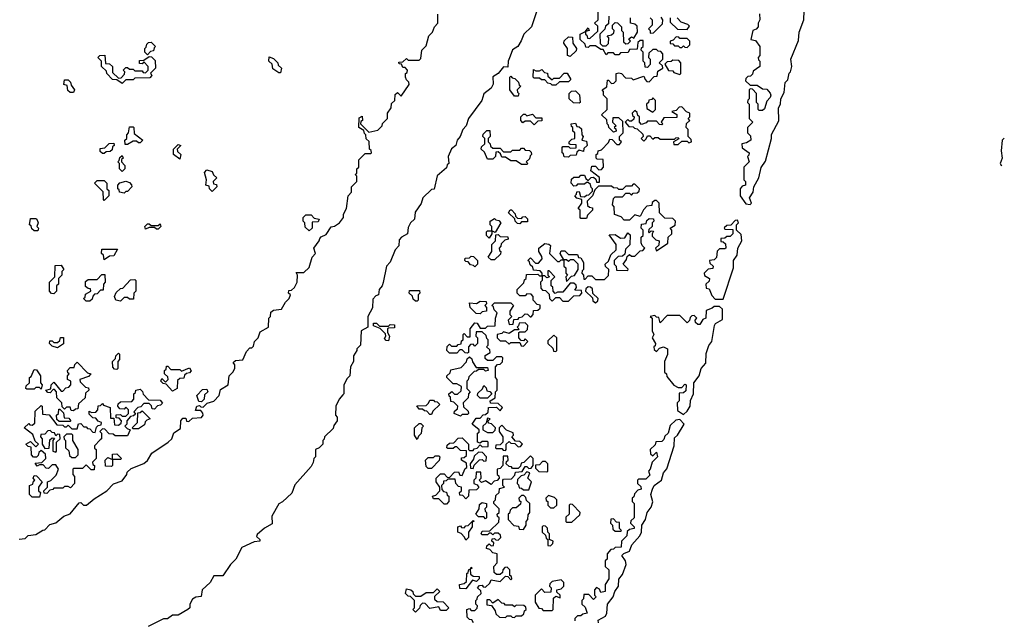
# Model space of a CAD drawing. Extents: x 2494118 to 2687960, y 757339 to 915227.
# Tile 203 of 256: x 2668675 to 2674148, y 790335 to 793675. Entities that reach past the tile are written whole.
import ezdxf

# ---------------------------------------------------------------- set-up
doc = ezdxf.new("R2010")
doc.units = 0

msp = doc.modelspace()

# ---------------------------------------------------------------- linework, layer by layer
at = {"layer": '0CON20XD'}
for points in [[(2671770, 792705), (2671771.7, 792718.3), (2671785, 792720), (2671791.7, 792691.7), (2671815, 792690), (2671825, 792700), (2671838.3, 792701.7), (2671858.3, 792721.7), (2671860, 792735), (2671851.7, 792741.7), (2671848.3, 792758.3), (2671835, 792770), (2671825, 792770), (2671815, 792760), (2671775, 792760), (2671768.3, 792751.7), (2671755, 792750), (2671740, 792765), (2671741.7, 792788.3), (2671755, 792800), (2671785, 792800), (2671795, 792810), (2671815, 792810), (2671821.7, 792791.7), (2671835, 792780), (2671851.7, 792798.3), (2671865, 792800), (2671878.3, 792788.3), (2671881.7, 792771.7), (2671898.3, 792771.7), (2671898.3, 792798.3), (2671850, 792835), (2671855, 792860), (2671875, 792860), (2671895, 792840), (2671908.3, 792841.7), (2671920, 792855), (2671918.3, 792898.3), (2671885, 792900), (2671880, 792905), (2671880, 792925), (2671888.3, 792931.7), (2671890, 792945), (2671908.3, 792951.7), (2671948.3, 792991.7), (2671955, 793010), (2671968.3, 793008.3), (2671995, 792980), (2672008.3, 792981.7), (2672020, 792995), (2672010, 793005), (2672010, 793025), (2672030, 793045), (2672028.3, 793108.3), (2672005, 793130), (2671971.7, 793128.3), (2671970, 793105), (2671990, 793085), (2671980, 793075), (2671988.3, 793068.3), (2671990, 793055), (2671975, 793050), (2671950, 793075), (2671948.3, 793088.3), (2671940, 793095), (2671938.3, 793118.3), (2671910, 793145), (2671940, 793175), (2671940, 793235), (2671920, 793255), (2671920, 793275), (2671912.5, 793285), (2671938.3, 793301.7), (2671941.7, 793338.3), (2671948.3, 793338.3), (2671965, 793320), (2671978.3, 793321.7), (2671990, 793335), (2671990, 793375), (2672005, 793380), (2672020, 793375), (2672041.7, 793351.7), (2672075, 793350), (2672085, 793340), (2672145, 793360), (2672151.7, 793341.7), (2672161.7, 793331.7), (2672175, 793330), (2672201.7, 793358.3), (2672218.3, 793361.7), (2672221.7, 793388.3), (2672250, 793405), (2672248.3, 793418.3), (2672230, 793435), (2672250, 793455), (2672250, 793485), (2672238.3, 793498.3), (2672225, 793500), (2672215, 793510), (2672195, 793510), (2672171.7, 793488.3), (2672170, 793465), (2672180, 793455), (2672180, 793425), (2672165, 793410), (2672151.7, 793411.7), (2672150, 793435), (2672140, 793445), (2672140, 793495), (2672130, 793505), (2672131.7, 793518.3), (2672140, 793525), (2672140, 793560), (2672125, 793560), (2672111.7, 793548.3), (2672108.3, 793511.7), (2672065, 793510), (2672058.3, 793491.7), (2672015, 793490), (2672005, 793480), (2671985, 793480), (2671975, 793490), (2671945, 793490), (2671935, 793480), (2671918.3, 793508.3), (2671905, 793510), (2671875, 793530), (2671845, 793530), (2671835, 793520), (2671821.7, 793521.7), (2671818.3, 793538.3), (2671790, 793565), (2671790, 793595), (2671820, 793610), (2671835, 793630), (2671840, 793615), (2671820, 793610), (2671820, 793595), (2671828.3, 793588.3), (2671831.7, 793571.7), (2671845, 793570), (2671888.3, 793611.7), (2671888.3, 793638.3), (2671870, 793655), (2671890, 793675), (2671890, 793745)], [(2672788.3, 793708.3), (2672790, 793675), (2672780, 793655), (2672780, 793635), (2672768.3, 793621.7), (2672750, 793615), (2672740, 793565), (2672765, 793560), (2672790, 793525), (2672790, 793475), (2672780, 793465), (2672781.7, 793451.7), (2672790, 793445), (2672790, 793415), (2672751.7, 793388.3), (2672748.3, 793371.7), (2672738.3, 793361.7), (2672721.7, 793358.3), (2672711.7, 793348.3), (2672710, 793335), (2672735, 793310), (2672775, 793310), (2672805, 793290), (2672828.3, 793288.3), (2672847, 793267), (2672850, 793255), (2672847, 793243), (2672828.3, 793221.7), (2672815, 793180), (2672805, 793170), (2672785, 793170), (2672780, 793175), (2672780, 793205), (2672770, 793215), (2672770, 793265), (2672748.3, 793288.3), (2672735, 793290), (2672730, 793285), (2672730, 793235), (2672721.7, 793228.3), (2672720, 793215), (2672730, 793205), (2672730, 793125), (2672750, 793105), (2672720, 793075), (2672720, 793045), (2672738.3, 793028.3), (2672740, 793005), (2672715, 792990), (2672690, 792985), (2672691.7, 792961.7), (2672730, 792935), (2672728.3, 792921.7), (2672720, 792915), (2672730, 792885), (2672700, 792855), (2672700, 792785), (2672710, 792775), (2672710, 792755), (2672691.7, 792748.3), (2672680, 792735), (2672680, 792695), (2672711.7, 792651.7), (2672735, 792647.5), (2672742.5, 792655), (2672732.5, 792685), (2672752.5, 792715), (2672756.7, 792745), (2672783.3, 792795), (2672796.4, 792853.6), (2672821.7, 792888.3), (2672853.8, 793015), (2672854, 793036), (2672895, 793112.5), (2672893.8, 793185), (2672903.3, 793205), (2672906.7, 793235), (2672925, 793270), (2672930, 793325), (2672945, 793340), (2672953, 793377), (2672960, 793385), (2672966.7, 793415), (2672962.5, 793455), (2673005, 793560), (2673007.5, 793605), (2673033.8, 793675), (2673038.3, 793771.7)], [(2668673, 790787), (2668705, 790790), (2668723, 790807), (2668765, 790812.5), (2668803, 790837), (2668815, 790837.5), (2668843, 790867), (2668875, 790876.7), (2668920, 790915), (2668955, 790927.5), (2669005, 790987.5), (2669015, 790990), (2669030, 790975), (2669046.7, 790975), (2669089.7, 791010.3), (2669160, 791055), (2669196.2, 791093.8), (2669245, 791111.2), (2669270, 791145), (2669271.7, 791158.3), (2669295, 791180), (2669365, 791206.7), (2669385, 791223.3), (2669410, 791265), (2669500, 791325), (2669520, 791345), (2669531.7, 791378.3), (2669568.3, 791401.7), (2669570, 791445), (2669581.7, 791458.3), (2669598.3, 791458.3), (2669601.7, 791441.7), (2669615, 791440), (2669635, 791460), (2669685, 791462.9), (2669694.2, 791475), (2669692.5, 791487.5), (2669681.7, 791501.7), (2669651.7, 791501.7), (2669660, 791525), (2669675, 791530), (2669681.7, 791521.7), (2669695, 791520), (2669716.7, 791543.3), (2669755, 791554.3), (2669783.8, 791585), (2669792.1, 791617.9), (2669834.4, 791645), (2669840, 791695), (2669860, 791715), (2669870, 791735), (2669870, 791755), (2669861.7, 791768.3), (2669875, 791780), (2669915, 791783.3), (2669935, 791830), (2669955, 791850), (2669965, 791850), (2669975, 791860), (2669980, 791885), (2670000, 791905), (2670011.7, 791938.3), (2670057.5, 791965), (2670060, 792015), (2670070, 792025), (2670071.7, 792048.3), (2670085, 792060), (2670130, 792065), (2670152.5, 792105), (2670172.5, 792125), (2670180, 792145), (2670170, 792155), (2670171.7, 792168.3), (2670185, 792170), (2670202.5, 792185), (2670217.5, 792215), (2670220, 792255), (2670211.7, 792268.3), (2670255, 792270), (2670285, 792297.5), (2670300, 792355), (2670320, 792375), (2670310, 792405), (2670340, 792445), (2670342.5, 792457.5), (2670351.7, 792468.3), (2670379.3, 792480.7), (2670407, 792523), (2670425, 792526.2), (2670452, 792545), (2670474.2, 792575), (2670475.7, 792594.3), (2670492, 792625), (2670500, 792695), (2670520, 792715), (2670520, 792745), (2670550, 792775), (2670550, 792805), (2670540, 792815), (2670548.3, 792821.7), (2670550, 792845), (2670560, 792855), (2670560, 792895), (2670595, 792930), (2670625, 792930), (2670630, 792935), (2670628.3, 792948.3), (2670620, 792955), (2670618.3, 792998.3), (2670601.7, 793011.7), (2670600, 793035), (2670591.7, 793041.7), (2670588.3, 793058.3), (2670560, 793075), (2670561.7, 793128.3), (2670578.3, 793138.3), (2670580, 793115), (2670571.7, 793108.3), (2670570, 793095), (2670615, 793050), (2670665, 793060), (2670690, 793085), (2670691.7, 793098.3), (2670720, 793125), (2670720, 793155), (2670740, 793185), (2670741.7, 793208.3), (2670760, 793225), (2670761.7, 793258.3), (2670775, 793270), (2670795, 793250), (2670840, 793315), (2670838.3, 793328.3), (2670825, 793340), (2670820, 793355), (2670820, 793375), (2670828.3, 793381.7), (2670830, 793395), (2670818.3, 793408.3), (2670805, 793410), (2670798.3, 793428.3), (2670785, 793430), (2670781.7, 793438.3), (2670805, 793440), (2670825, 793460), (2670835, 793450), (2670895, 793450), (2670905, 793460), (2670910, 793505), (2670935, 793530), (2670950, 793585), (2670970, 793605), (2670980, 793635), (2671000, 793655), (2671000, 793705)], [(2671550, 793725), (2671520, 793635), (2671477.5, 793595), (2671463.3, 793556.7), (2671443.3, 793526.7), (2671415, 793506.7), (2671401.7, 793471.7), (2671390, 793445), (2671388.3, 793411.7), (2671365, 793412.5), (2671333.9, 793376.1), (2671305, 793356.7), (2671307, 793317), (2671296.2, 793293.8), (2671255, 793262.5), (2671244, 793226), (2671170, 793125), (2671157.5, 793085), (2671137.5, 793065), (2671123.8, 793026.2), (2671106.7, 793005), (2671100, 792975), (2671075, 792957.5), (2671057.5, 792915), (2671060, 792875), (2671051.7, 792868.3), (2671048.3, 792851.7), (2670995, 792807.5), (2670978.3, 792731.7), (2670965, 792730), (2670916.7, 792685), (2670906.7, 792653.3), (2670873.8, 792605), (2670870, 792565), (2670847.5, 792545), (2670835, 792520), (2670830, 792485), (2670797.5, 792465), (2670785, 792450), (2670781.7, 792418.3), (2670762.5, 792395), (2670733.9, 792326.1), (2670714, 792305), (2670696.4, 792213.6), (2670690, 792195), (2670672.5, 792175), (2670670, 792145), (2670655, 792140), (2670638.3, 792121.7), (2670637, 792073), (2670610, 792025), (2670610, 791965), (2670574, 791945), (2670570, 791865), (2670550, 791845), (2670550, 791835), (2670530, 791805), (2670530, 791775), (2670513.3, 791745), (2670510, 791695), (2670495, 791680), (2670477.5, 791645), (2670477.5, 791595), (2670470.7, 791589.3), (2670450, 791565), (2670432.5, 791525), (2670430, 791475), (2670440, 791465), (2670440, 791445), (2670421.7, 791418.3), (2670418.3, 791401.7), (2670370, 791355), (2670368.3, 791341.7), (2670360, 791335), (2670360, 791315), (2670340, 791295), (2670320, 791285), (2670320, 791245), (2670310, 791235), (2670307, 791213), (2670295, 791190), (2670205, 791087.5), (2670188.3, 791041.7), (2670135, 790993.3), (2670115, 790982.5), (2670077.5, 790915), (2670078.3, 790871.7), (2670035, 790847.5), (2669995, 790812.5), (2669992, 790802), (2670010, 790785), (2670010, 790775), (2669978.3, 790771.7), (2669909.7, 790740.3), (2669875.6, 790674.4), (2669846.7, 790645), (2669805, 790582.5), (2669755, 790582.5), (2669734, 790546), (2669688.8, 790505), (2669683, 790467), (2669655, 790463.3), (2669635, 790453.3), (2669620, 790425), (2669620, 790405), (2669610, 790395), (2669555, 790363.3), (2669525, 790363.8), (2669495.9, 790344.1), (2669475, 790342.5), (2669389.6, 790300.5)], [(2671950, 793695), (2671948.3, 793651.7), (2671931.7, 793638.3), (2671928.3, 793621.7), (2671900, 793595), (2671901.7, 793541.7), (2671915, 793530), (2671935, 793530), (2671948.3, 793541.7), (2671950, 793575), (2671940, 793585), (2671965, 793590), (2671978.3, 793601.7), (2671980, 793615), (2671970, 793625), (2671970, 793645), (2671985, 793660), (2671998.3, 793658.3), (2672020, 793635), (2672020, 793615), (2672030, 793605), (2672031.7, 793551.7), (2672045, 793540), (2672058.3, 793541.7), (2672070, 793555), (2672061.7, 793568.3), (2672075, 793580), (2672088.3, 793571.7), (2672110, 793605), (2672108.3, 793638.3), (2672095, 793650), (2672070, 793655), (2672070, 793685)], [(2672180, 793685), (2672190, 793675), (2672190, 793645), (2672170, 793625), (2672180, 793615), (2672180, 793600), (2672198.3, 793601.7), (2672248.3, 793651.7), (2672250, 793675), (2672241.7, 793688.3)], [(2672290, 793685), (2672291.7, 793661.7), (2672331.7, 793621.7), (2672385, 793620), (2672398.3, 793638.3), (2672388.3, 793648.3), (2672351.7, 793661.7), (2672330, 793685)], [(2671735, 793470), (2671720, 793475), (2671720, 793515), (2671700, 793545), (2671701.7, 793558.3), (2671725, 793580), (2671748.3, 793578.3), (2671750, 793545), (2671770, 793515), (2671768.3, 793501.7), (2671735, 793470)], [(2672385, 793520), (2672400, 793535), (2672400, 793555), (2672385, 793570), (2672345, 793570), (2672338.3, 793578.3), (2672325, 793580), (2672308.3, 793561.7), (2672290, 793555), (2672291.7, 793541.7), (2672305, 793540), (2672315, 793530), (2672335, 793530), (2672345, 793520), (2672355, 793520), (2672365, 793530), (2672371.7, 793521.7), (2672385, 793520)], [(2669385, 793480), (2669370, 793495), (2669370, 793515), (2669378.3, 793521.7), (2669381.7, 793538.3), (2669391.7, 793548.3), (2669405, 793550), (2669430, 793525), (2669421.7, 793518.3), (2669418.3, 793501.7), (2669401.7, 793498.3), (2669385, 793480)], [(2669245, 793320), (2669215, 793340), (2669191.7, 793341.7), (2669160, 793375), (2669158.3, 793388.3), (2669130, 793415), (2669130, 793445), (2669110, 793465), (2669120, 793475), (2669148.3, 793478.3), (2669151.7, 793431.7), (2669175, 793430), (2669190, 793415), (2669191.7, 793381.7), (2669225, 793350), (2669238.3, 793351.7), (2669258.3, 793371.7), (2669260, 793385), (2669250, 793395), (2669265, 793410), (2669275, 793410), (2669285, 793400), (2669305, 793400), (2669315, 793390), (2669355, 793390), (2669361.7, 793381.7), (2669375, 793380), (2669390, 793395), (2669390, 793415), (2669365, 793440), (2669355, 793430), (2669341.7, 793431.7), (2669341.7, 793448.3), (2669365, 793450), (2669395, 793470), (2669408.3, 793468.3), (2669428.3, 793448.3), (2669430, 793405), (2669401.7, 793378.3), (2669410, 793365), (2669398.3, 793351.7), (2669315, 793350), (2669305, 793340), (2669265, 793340), (2669245, 793320)], [(2670125, 793380), (2670115, 793380), (2670081.7, 793401.7), (2670078.3, 793428.3), (2670060, 793445), (2670061.7, 793468.3), (2670085, 793460), (2670110, 793435), (2670111.7, 793421.7), (2670130, 793405), (2670125, 793380)], [(2672345, 793370), (2672350, 793375), (2672350, 793435), (2672338.3, 793448.3), (2672305, 793450), (2672297, 793443), (2672275, 793440), (2672261.7, 793428.3), (2672281.7, 793391.7), (2672305, 793390), (2672311.7, 793381.7), (2672345, 793370)], [(2671445, 793250), (2671425, 793250), (2671400, 793285), (2671400, 793355), (2671405, 793360), (2671411.7, 793351.7), (2671428.3, 793348.3), (2671448.3, 793328.3), (2671451.7, 793311.7), (2671460, 793305), (2671440, 793285), (2671441.7, 793271.7), (2671450, 793265), (2671445, 793250)], [(2671655, 793310), (2671635, 793310), (2671628.3, 793318.3), (2671611.7, 793321.7), (2671595, 793340), (2671575, 793340), (2671565, 793350), (2671535, 793350), (2671530, 793355), (2671531.7, 793398.3), (2671545, 793390), (2671565, 793390), (2671578.3, 793398.3), (2671591.7, 793381.7), (2671608.3, 793378.3), (2671611.7, 793361.7), (2671635, 793340), (2671645, 793350), (2671675, 793350), (2671701.7, 793378.3), (2671718.3, 793378.3), (2671738.3, 793341.7), (2671725, 793330), (2671675, 793330), (2671655, 793310)], [(2668975, 793270), (2668955, 793270), (2668941.7, 793281.7), (2668938.3, 793308.3), (2668920, 793315), (2668925, 793340), (2668945, 793340), (2668958.3, 793328.3), (2668961.7, 793311.7), (2668980, 793285), (2668975, 793270)], [(2671785, 793210), (2671753, 793213), (2671730, 793235), (2671730, 793265), (2671741.7, 793278.3), (2671765, 793280), (2671787, 793257), (2671790, 793215), (2671785, 793210)], [(2672195, 793160), (2672210, 793175), (2672210, 793225), (2672195, 793240), (2672188.3, 793231.7), (2672171.7, 793228.3), (2672170, 793215), (2672160, 793205), (2672161.7, 793181.7), (2672195, 793160)], [(2672335, 792980), (2672355, 793000), (2672385, 793000), (2672395, 792990), (2672410, 792995), (2672408.3, 793008.3), (2672390, 793025), (2672390, 793065), (2672380, 793075), (2672381.7, 793098.3), (2672400, 793115), (2672390, 793125), (2672400, 793135), (2672400, 793155), (2672381.7, 793161.7), (2672355, 793190), (2672341.7, 793188.3), (2672325, 793170), (2672300, 793165), (2672328.3, 793148.3), (2672328.3, 793131.7), (2672255, 793130), (2672240, 793105), (2672250, 793095), (2672245, 793090), (2672231.7, 793091.7), (2672215, 793110), (2672165, 793110), (2672158.3, 793101.7), (2672131.7, 793091.7), (2672120, 793105), (2672120, 793135), (2672111.7, 793141.7), (2672108.3, 793158.3), (2672095, 793170), (2672080, 793155), (2672081.7, 793141.7), (2672090, 793135), (2672088.3, 793121.7), (2672075, 793110), (2672065, 793110), (2672055, 793120), (2672040, 793105), (2672061.7, 793081.7), (2672085, 793080), (2672091.7, 793071.7), (2672108.3, 793068.3), (2672138.3, 793038.3), (2672140, 793025), (2672130, 793015), (2672145, 793000), (2672158.3, 793011.7), (2672165, 793030), (2672178.3, 793028.3), (2672195, 793010), (2672205, 793020), (2672225, 793020), (2672235, 793010), (2672315, 793010), (2672321.7, 793018.3), (2672335, 793020), (2672338.3, 793011.7), (2672310, 792995), (2672311.7, 792981.7), (2672335, 792980)], [(2671535, 793090), (2671515, 793110), (2671485, 793110), (2671471.7, 793101.7), (2671460, 793115), (2671460, 793135), (2671475, 793150), (2671485, 793150), (2671495, 793140), (2671525, 793150), (2671545, 793130), (2671578.3, 793128.3), (2671578.3, 793111.7), (2671555, 793110), (2671535, 793090)], [(2669275, 792980), (2669261.7, 792981.7), (2669260, 793005), (2669270, 793015), (2669270, 793035), (2669280, 793045), (2669285, 793080), (2669305, 793080), (2669310, 793075), (2669311.7, 793041.7), (2669360, 793005), (2669345, 792990), (2669335, 792990), (2669325, 793000), (2669305, 793000), (2669275, 792980)], [(2671725, 792910), (2671701.7, 792911.7), (2671698.3, 792928.3), (2671690, 792935), (2671690, 792965), (2671695, 792970), (2671725, 792970), (2671735, 792960), (2671768.3, 792961.7), (2671768.3, 792978.3), (2671735, 792980), (2671730, 792985), (2671730, 792995), (2671745, 793010), (2671760, 793015), (2671760, 793045), (2671750, 793055), (2671750, 793075), (2671741.7, 793081.7), (2671740, 793095), (2671765, 793100), (2671771.7, 793081.7), (2671785, 793080), (2671798.3, 793068.3), (2671800, 793035), (2671807.5, 793025), (2671800, 793005), (2671825, 793000), (2671830, 792975), (2671811.7, 792958.3), (2671808.3, 792941.7), (2671785, 792950), (2671771.7, 792938.3), (2671768.3, 792921.7), (2671735, 792920), (2671725, 792910)], [(2671495, 792870), (2671465, 792870), (2671435, 792890), (2671405, 792890), (2671375, 792910), (2671355, 792910), (2671348.3, 792928.3), (2671335, 792940), (2671321.7, 792938.3), (2671320, 792915), (2671305, 792900), (2671275, 792900), (2671258.3, 792938.3), (2671240, 792955), (2671241.7, 792968.3), (2671260, 792985), (2671260, 793015), (2671250, 793025), (2671251.7, 793038.3), (2671271.7, 793058.3), (2671288.3, 793058.3), (2671290, 793025), (2671280, 793015), (2671280, 792995), (2671290, 792985), (2671291.7, 792971.7), (2671305, 792960), (2671345, 792960), (2671365, 792940), (2671405, 792940), (2671415, 792950), (2671455, 792950), (2671465, 792960), (2671475, 792960), (2671485, 792950), (2671508.3, 792948.3), (2671518.3, 792938.3), (2671520, 792925), (2671511.7, 792918.3), (2671508.3, 792901.7), (2671490, 792885), (2671500, 792875), (2671495, 792870)], [(2669145, 792930), (2669135, 792930), (2669121.7, 792941.7), (2669121.7, 792958.3), (2669148.3, 792961.7), (2669173, 792987), (2669198.3, 792988.3), (2669200, 792975), (2669191.7, 792968.3), (2669188.3, 792951.7), (2669178.3, 792941.7), (2669155, 792940), (2669145, 792930)], [(2669565, 792900), (2669530, 792925), (2669530, 792955), (2669555, 792980), (2669570, 792975), (2669550, 792955), (2669551.7, 792941.7), (2669570, 792925), (2669565, 792900)], [(2674148.3, 793016.4), (2674136.7, 793005), (2674130, 792945), (2674136, 792905), (2674126, 792875), (2674132.4, 792862)], [(2669245, 792830), (2669230, 792845), (2669230, 792875), (2669220, 792885), (2669228.3, 792891.7), (2669231.7, 792908.3), (2669245, 792920), (2669250, 792905), (2669241.7, 792898.3), (2669240, 792885), (2669260, 792865), (2669260, 792845), (2669245, 792830)], [(2669745, 792720), (2669730, 792735), (2669728.3, 792748.3), (2669710, 792755), (2669712.5, 792785), (2669702.5, 792825), (2669715, 792840), (2669745, 792830), (2669751.7, 792811.7), (2669770, 792795), (2669750, 792775), (2669751.7, 792761.7), (2669768.3, 792758.3), (2669770, 792745), (2669745, 792720)], [(2669145, 792670), (2669140, 792675), (2669138.3, 792718.3), (2669090, 792765), (2669105, 792780), (2669145, 792780), (2669160, 792765), (2669160, 792735), (2669170, 792725), (2669170, 792695), (2669145, 792670)], [(2669255, 792710), (2669230, 792715), (2669228.3, 792728.3), (2669220, 792735), (2669220, 792755), (2669231.7, 792768.3), (2669265, 792777.5), (2669285, 792770), (2669297, 792757), (2669297.5, 792745), (2669275, 792720), (2669265, 792720), (2669255, 792710)], [(2671338.3, 790881.7), (2671340, 790905), (2671331.7, 790911.7), (2671330, 790925), (2671340, 790935), (2671340, 790955), (2671310, 790985), (2671310, 790995), (2671320, 791005), (2671321.7, 791028.3), (2671340, 791045), (2671341.7, 791068.3), (2671370, 791075), (2671360, 791085), (2671360, 791115), (2671365, 791120), (2671408.3, 791121.7), (2671428.3, 791141.7), (2671431.7, 791158.3), (2671468.3, 791161.7), (2671485, 791190), (2671495, 791190), (2671505, 791180), (2671518.3, 791181.7), (2671530, 791195), (2671530, 791235), (2671515, 791250), (2671478.3, 791211.7), (2671461.7, 791208.3), (2671458.3, 791191.7), (2671445, 791180), (2671415, 791180), (2671408.3, 791188.3), (2671395, 791190), (2671380, 791205), (2671381.7, 791218.3), (2671390, 791225), (2671388.3, 791248.3), (2671361.7, 791248.3), (2671360, 791195), (2671345, 791180), (2671330, 791175), (2671330, 791145), (2671338.3, 791138.3), (2671340, 791125), (2671328.3, 791111.7), (2671311.7, 791108.3), (2671295, 791090), (2671265, 791110), (2671241.7, 791101.7), (2671230, 791115), (2671240, 791125), (2671238.3, 791158.3), (2671211.7, 791158.3), (2671210, 791125), (2671200, 791115), (2671200, 791095), (2671218.3, 791088.3), (2671227, 791073), (2671215, 791060), (2671171.7, 791058.3), (2671170, 791025), (2671155, 791010), (2671138.3, 791028.3), (2671121.7, 791031.7), (2671120, 791045), (2671130, 791055), (2671130, 791075), (2671115, 791080), (2671100, 791095), (2671095, 791120), (2671055, 791120), (2671045, 791110), (2671031.7, 791108.3), (2671030, 791095), (2671020, 791085), (2671021.7, 791061.7), (2671031.7, 791051.7), (2671048.3, 791048.3), (2671051.7, 791031.7), (2671060, 791025), (2671060, 790995), (2671048.3, 790981.7), (2671035, 790980), (2671005, 791010), (2670975, 791010), (2670970, 791025), (2670988.3, 791031.7), (2671010, 791055), (2671010, 791075), (2670990, 791105), (2670990, 791125), (2671015, 791150), (2671035, 791150), (2671051.7, 791131.7), (2671065, 791130), (2671091.7, 791158.3), (2671115, 791160), (2671121.7, 791141.7), (2671135, 791140), (2671151.7, 791178.3), (2671160, 791185), (2671158.3, 791208.3), (2671130, 791225), (2671131.7, 791238.3), (2671145, 791240), (2671158.3, 791251.7), (2671158.3, 791278.3), (2671125, 791280), (2671105, 791300), (2671095, 791300), (2671085, 791290), (2671055, 791290), (2671050, 791295), (2671051.7, 791308.3), (2671065, 791320), (2671088.3, 791321.7), (2671111.7, 791348.3), (2671135, 791350), (2671170, 791315), (2671170, 791285), (2671175, 791280), (2671195, 791280), (2671201.7, 791288.3), (2671218.3, 791291.7), (2671235, 791310), (2671245, 791300), (2671278.3, 791301.7), (2671280, 791325), (2671275, 791330), (2671245, 791330), (2671235, 791320), (2671220, 791325), (2671220, 791375), (2671228.3, 791381.7), (2671230, 791395), (2671190, 791425), (2671211.7, 791458.3), (2671235, 791460), (2671251.7, 791478.3), (2671265, 791480), (2671278.3, 791491.7), (2671281.7, 791518.3), (2671325, 791520), (2671345, 791500), (2671358.3, 791518.3), (2671335, 791540), (2671291.7, 791541.7), (2671290, 791555), (2671318.3, 791571.7), (2671320, 791605), (2671330, 791615), (2671330, 791675), (2671320, 791685), (2671320, 791745), (2671331.7, 791758.3), (2671345, 791760), (2671358.3, 791771.7), (2671360, 791795), (2671355, 791800), (2671325, 791800), (2671305, 791780), (2671275, 791780), (2671261.7, 791791.7), (2671261.7, 791808.3), (2671290, 791825), (2671288.3, 791838.3), (2671270, 791855), (2671280, 791865), (2671280, 791895), (2671271.7, 791901.7), (2671268.3, 791918.3), (2671245, 791940), (2671211.7, 791938.3), (2671210, 791915), (2671220, 791905), (2671220, 791875), (2671205, 791860), (2671195, 791870), (2671181.7, 791868.3), (2671170, 791855), (2671170, 791825), (2671165, 791820), (2671151.7, 791821.7), (2671135, 791840), (2671121.7, 791838.3), (2671105, 791820), (2671065, 791820), (2671050, 791835), (2671051.7, 791858.3), (2671065, 791870), (2671075, 791860), (2671105, 791860), (2671111.7, 791868.3), (2671128.3, 791871.7), (2671131.7, 791888.3), (2671140, 791895), (2671140, 791925), (2671145, 791930), (2671161.7, 791911.7), (2671178.3, 791911.7), (2671180, 791955), (2671205, 791990), (2671218.3, 791988.3), (2671235, 791960), (2671265, 791960), (2671275, 791970), (2671318.3, 791971.7), (2671320, 792015), (2671330, 792045), (2671311.7, 792061.7), (2671308.3, 792078.3), (2671300, 792085), (2671315, 792100), (2671405, 792100), (2671420, 792085), (2671400, 792055), (2671400, 792035), (2671410, 792025), (2671390, 792005), (2671395, 791980), (2671418.3, 791981.7), (2671421.7, 792008.3), (2671445, 792010), (2671451.7, 792018.3), (2671468.3, 792021.7), (2671485, 792040), (2671498.3, 792038.3), (2671511.7, 792021.7), (2671518.3, 792021.7), (2671530, 792035), (2671531.7, 792058.3), (2671555, 792060), (2671568.3, 792071.7), (2671568.3, 792088.3), (2671551.7, 792091.7), (2671530, 792115), (2671530, 792135), (2671518.3, 792148.3), (2671495, 792150), (2671485, 792140), (2671455, 792140), (2671440, 792155), (2671440, 792175), (2671478.3, 792211.7), (2671481.7, 792228.3), (2671490, 792235), (2671491.7, 792258.3), (2671555, 792260), (2671565, 792250), (2671580, 792250), (2671580, 792265), (2671568.3, 792278.3), (2671531.7, 792281.7), (2671528.3, 792298.3), (2671511.7, 792311.7), (2671508.3, 792328.3), (2671500, 792335), (2671515, 792350), (2671541.7, 792321.7), (2671558.3, 792321.7), (2671580, 792345), (2671578.3, 792358.3), (2671560, 792385), (2671560, 792405), (2671595, 792430), (2671617, 792427), (2671625, 792420), (2671620, 792375), (2671665, 792330), (2671675, 792330), (2671685, 792340), (2671700, 792340), (2671680, 792375), (2671685, 792390), (2671705, 792390), (2671725, 792370), (2671775, 792370), (2671781.7, 792351.7), (2671795, 792350), (2671810, 792325), (2671810, 792285), (2671801.7, 792278.3), (2671800, 792265), (2671810, 792255), (2671811.7, 792231.7), (2671818.3, 792231.7), (2671835, 792250), (2671855, 792250), (2671875, 792230), (2671925, 792230), (2671948.3, 792251.7), (2671950, 792285), (2671931.7, 792301.7), (2671930, 792315), (2671948.3, 792331.7), (2671961.7, 792368.3), (2671990, 792395), (2671990, 792425), (2671951.7, 792478.3), (2671985, 792480), (2672015, 792460), (2672038.3, 792461.7), (2672055, 792490), (2672068.3, 792478.3), (2672067, 792423), (2672041.7, 792398.3), (2672038.3, 792371.7), (2672025, 792360), (2672001.7, 792358.3), (2671980, 792335), (2671980, 792315), (2671990, 792305), (2671991.7, 792281.7), (2672055, 792280), (2672058.3, 792288.3), (2672030, 792315), (2672048.3, 792341.7), (2672051.7, 792358.3), (2672065, 792370), (2672075, 792360), (2672095, 792360), (2672125, 792390), (2672138.3, 792391.7), (2672150, 792405), (2672135, 792420), (2672130, 792435), (2672130, 792465), (2672140, 792475), (2672140, 792505), (2672130, 792515), (2672131.7, 792538.3), (2672158.3, 792541.7), (2672161.7, 792558.3), (2672175, 792570), (2672198.3, 792568.3), (2672200, 792555), (2672190, 792545), (2672190, 792525), (2672171.7, 792508.3), (2672170, 792495), (2672175, 792490), (2672185, 792500), (2672198.3, 792498.3), (2672190, 792485), (2672191.7, 792471.7), (2672211.7, 792451.7), (2672230, 792445), (2672228.3, 792421.7), (2672210, 792405), (2672215, 792390), (2672278.3, 792431.7), (2672280, 792465), (2672300, 792485), (2672300, 792505), (2672290, 792515), (2672318.3, 792531.7), (2672320, 792555), (2672305, 792570), (2672261.7, 792571.7), (2672231.7, 792601.7), (2672230, 792655), (2672215, 792670), (2672205, 792670), (2672191.7, 792658.3), (2672188.3, 792641.7), (2672161.7, 792638.3), (2672141.7, 792618.3), (2672125, 792580), (2672095, 792590), (2672065, 792560), (2672035, 792560), (2672018.3, 792578.3), (2671981.7, 792591.7), (2671980, 792635), (2671970, 792645), (2671975, 792680), (2671985, 792690), (2672025, 792690), (2672045, 792710), (2672065, 792710), (2672075, 792700), (2672085, 792710), (2672108.3, 792711.7), (2672118.3, 792721.7), (2672120, 792735), (2672095, 792760), (2672085, 792760), (2672075, 792750), (2672045, 792750), (2672025, 792730), (2672005, 792730), (2671998.3, 792738.3), (2671975, 792740), (2671965, 792750), (2671891.7, 792748.3), (2671871.7, 792728.3), (2671860, 792695), (2671830, 792665), (2671831.7, 792641.7), (2671841.7, 792631.7), (2671858.3, 792628.3), (2671860, 792615), (2671831.7, 792588.3), (2671825, 792570), (2671795, 792570), (2671790, 792575), (2671790, 792615), (2671780, 792625), (2671800, 792655), (2671800, 792675), (2671771.7, 792681.7), (2671760, 792695), (2671770, 792705)], [(2670285, 792500), (2670261.7, 792521.7), (2670260, 792545), (2670250, 792555), (2670250, 792575), (2670265, 792590), (2670295, 792590), (2670311.7, 792571.7), (2670340, 792565), (2670335, 792550), (2670301.7, 792548.3), (2670300, 792515), (2670285, 792500)], [(2671455, 792540), (2671441.7, 792541.7), (2671430, 792555), (2671428.3, 792568.3), (2671391.7, 792601.7), (2671401.7, 792618.3), (2671408.3, 792618.3), (2671430, 792595), (2671431.7, 792581.7), (2671441.7, 792571.7), (2671465, 792570), (2671471.7, 792578.3), (2671485, 792580), (2671498.3, 792568.3), (2671498.3, 792551.7), (2671465, 792550), (2671455, 792540)], [(2668775, 792500), (2668755, 792500), (2668741.7, 792511.7), (2668738.3, 792528.3), (2668730, 792535), (2668735, 792570), (2668765, 792570), (2668770, 792565), (2668777.5, 792545), (2668770, 792525), (2668780, 792515), (2668775, 792500)], [(2669445, 792510), (2669435, 792510), (2669425, 792520), (2669395, 792520), (2669375, 792510), (2669370, 792525), (2669385, 792540), (2669395, 792540), (2669405, 792530), (2669445, 792530), (2669455, 792540), (2669460, 792525), (2669445, 792510)], [(2671285, 792460), (2671270, 792475), (2671270, 792495), (2671275, 792500), (2671300, 792500), (2671300, 792525), (2671290, 792535), (2671290, 792555), (2671315, 792570), (2671321.7, 792561.7), (2671338.3, 792558.3), (2671350, 792545), (2671318.3, 792491.7), (2671300, 792500), (2671300, 792485), (2671285, 792460)], [(2672585, 792120), (2672643.3, 792295), (2672642.5, 792335), (2672662.5, 792365), (2672667.5, 792405), (2672688.8, 792445), (2672685, 792480), (2672660, 792505), (2672660, 792535), (2672670, 792545), (2672665, 792560), (2672651.7, 792558.3), (2672628.3, 792531.7), (2672605, 792530), (2672591.7, 792518.3), (2672595, 792510), (2672638.3, 792508.3), (2672640, 792485), (2672625, 792470), (2672605, 792470), (2672595, 792460), (2672571.7, 792458.3), (2672571.7, 792441.7), (2672585, 792440), (2672598.3, 792428.3), (2672600, 792405), (2672595, 792400), (2672565, 792400), (2672551.7, 792388.3), (2672548.3, 792351.7), (2672535, 792340), (2672510, 792335), (2672511.7, 792321.7), (2672530, 792305), (2672528.3, 792291.7), (2672501.7, 792288.3), (2672480, 792265), (2672481.7, 792251.7), (2672510, 792235), (2672508.3, 792221.7), (2672490, 792205), (2672491.7, 792181.7), (2672508.3, 792178.3), (2672521.7, 792141.7), (2672541.7, 792121.7), (2672585, 792120)], [(2671315, 792340), (2671295, 792340), (2671280, 792355), (2671300, 792385), (2671300, 792425), (2671320, 792445), (2671321.7, 792478.3), (2671335, 792480), (2671345, 792470), (2671388.3, 792468.3), (2671390, 792455), (2671371.7, 792448.3), (2671351.7, 792428.3), (2671350, 792415), (2671340, 792405), (2671341.7, 792391.7), (2671350, 792385), (2671348.3, 792371.7), (2671315, 792340)], [(2669145, 792340), (2669140, 792365), (2669130, 792375), (2669131.7, 792398.3), (2669218.3, 792398.3), (2669198.3, 792361.7), (2669175, 792360), (2669145, 792340)], [(2668865, 792150), (2668851.7, 792151.7), (2668840, 792165), (2668840, 792215), (2668870, 792245), (2668871.7, 792308.3), (2668905, 792310), (2668920, 792285), (2668910, 792275), (2668910, 792255), (2668890, 792235), (2668890, 792205), (2668880, 792195), (2668880, 792165), (2668865, 792150)], [(2671205, 792300), (2671198.3, 792308.3), (2671181.7, 792311.7), (2671168.3, 792328.3), (2671155, 792330), (2671150, 792335), (2671151.7, 792348.3), (2671175, 792350), (2671185, 792360), (2671198.3, 792358.3), (2671220, 792335), (2671220, 792315), (2671205, 792300)], [(2671715, 792220), (2671741.7, 792248.3), (2671758.3, 792251.7), (2671780, 792285), (2671780, 792315), (2671755, 792340), (2671735, 792340), (2671725, 792330), (2671715, 792340), (2671700, 792340), (2671700, 792305), (2671710, 792295), (2671710, 792265), (2671720, 792255), (2671710, 792245), (2671715, 792220)], [(2669065, 792110), (2669045, 792110), (2669030, 792125), (2669038.3, 792131.7), (2669041.7, 792148.3), (2669070, 792165), (2669068.3, 792178.3), (2669055, 792180), (2669041.7, 792191.7), (2669041.7, 792218.3), (2669055, 792230), (2669105, 792230), (2669131.7, 792258.3), (2669148.3, 792258.3), (2669150, 792215), (2669140, 792205), (2669138.3, 792171.7), (2669125, 792170), (2669105, 792150), (2669091.7, 792148.3), (2669081.7, 792138.3), (2669078.3, 792121.7), (2669065, 792110)], [(2671725, 792110), (2671755, 792140), (2671788.3, 792141.7), (2671800, 792155), (2671798.3, 792168.3), (2671761.7, 792171.7), (2671770, 792185), (2671768.3, 792198.3), (2671755, 792210), (2671735, 792210), (2671695, 792160), (2671665, 792160), (2671651.7, 792151.7), (2671640, 792165), (2671638.3, 792188.3), (2671630, 792195), (2671630, 792225), (2671650, 792245), (2671618.3, 792278.3), (2671611.7, 792278.3), (2671610, 792255), (2671620, 792245), (2671605, 792240), (2671595, 792250), (2671580, 792250), (2671580, 792225), (2671570, 792215), (2671571.7, 792181.7), (2671581.7, 792171.7), (2671598.3, 792168.3), (2671618.3, 792148.3), (2671620, 792125), (2671635, 792110), (2671655, 792130), (2671675, 792130), (2671695, 792110), (2671725, 792110)], [(2669235, 792110), (2669210, 792115), (2669202.5, 792135), (2669211.7, 792158.3), (2669235, 792180), (2669248.3, 792181.7), (2669291.7, 792228.3), (2669315, 792230), (2669320, 792225), (2669320, 792165), (2669310, 792155), (2669308.3, 792121.7), (2669285, 792120), (2669275, 792130), (2669255, 792130), (2669235, 792110)], [(2670885, 792110), (2670875, 792110), (2670861.7, 792121.7), (2670858.3, 792138.3), (2670840, 792155), (2670841.7, 792168.3), (2670898.3, 792168.3), (2670900, 792155), (2670890, 792145), (2670890, 792115), (2670885, 792110)], [(2671875, 792100), (2671888.3, 792111.7), (2671890, 792125), (2671861.7, 792151.7), (2671858.3, 792178.3), (2671848.3, 792188.3), (2671835, 792190), (2671821.7, 792178.3), (2671820, 792165), (2671858.3, 792128.3), (2671861.7, 792111.7), (2671875, 792100)], [(2671235, 792040), (2671211.7, 792041.7), (2671180, 792075), (2671175, 792100), (2671215, 792097.5), (2671235, 792110), (2671268.3, 792108.3), (2671270, 792095), (2671260, 792085), (2671270, 792075), (2671270, 792055), (2671245, 792050), (2671235, 792040)], [(2672365, 791480), (2672385, 791497.5), (2672401.2, 791525), (2672403, 791557), (2672420, 791595), (2672422.5, 791655), (2672452.5, 791695), (2672463.8, 791735), (2672488.8, 791765), (2672491.7, 791818.3), (2672506.4, 791863.6), (2672522.5, 791885), (2672536.7, 791975), (2672542.5, 791985), (2672581.7, 792008.3), (2672582.5, 792065), (2672565, 792080), (2672535, 792080), (2672525, 792070), (2672491.7, 792058.3), (2672490, 792015), (2672471.7, 792008.3), (2672455, 791980), (2672445, 791980), (2672431.7, 791991.7), (2672430, 792005), (2672440, 792015), (2672425, 792030), (2672411.7, 792028.3), (2672401.7, 792018.3), (2672398.3, 792001.7), (2672385, 791990), (2672345, 792030), (2672275, 792030), (2672235, 791990), (2672228.3, 792018.3), (2672215, 792020), (2672205, 792030), (2672180, 792025), (2672190, 792015), (2672190, 791945), (2672200, 791925), (2672190, 791905), (2672210, 791875), (2672208.3, 791861.7), (2672200, 791855), (2672201.7, 791841.7), (2672215, 791830), (2672231.7, 791848.3), (2672253.3, 791856.7), (2672276.7, 791845), (2672276.4, 791813.6), (2672260, 791775), (2672260, 791715), (2672270, 791705), (2672271.7, 791691.7), (2672311.7, 791641.7), (2672335, 791630), (2672355, 791630), (2672371.7, 791648.3), (2672380, 791645), (2672378.3, 791611.7), (2672365, 791600), (2672341.7, 791598.3), (2672340, 791555), (2672330, 791545), (2672331.7, 791501.7), (2672365, 791480)], [(2670725, 791890), (2670711.7, 791891.7), (2670702.5, 791902.5), (2670710, 791915), (2670708.3, 791928.3), (2670678.3, 791958.3), (2670641.7, 791971.7), (2670641.7, 791988.3), (2670658.3, 791988.3), (2670675, 791970), (2670725, 791970), (2670735, 791980), (2670758.3, 791978.3), (2670758.3, 791961.7), (2670725, 791960), (2670720, 791955), (2670720, 791935), (2670730, 791915), (2670725, 791890)], [(2671475, 791860), (2671500, 791885), (2671485, 791900), (2671475, 791890), (2671461.7, 791891.7), (2671450, 791905), (2671450, 791935), (2671455, 791940), (2671485, 791940), (2671498.3, 791951.7), (2671500, 791975), (2671485, 791990), (2671451.7, 791988.3), (2671448.3, 791971.7), (2671440, 791965), (2671450, 791955), (2671445, 791950), (2671425, 791950), (2671395, 791930), (2671365, 791940), (2671355, 791930), (2671330, 791925), (2671330, 791905), (2671345, 791890), (2671375, 791890), (2671395, 791870), (2671405, 791880), (2671455, 791880), (2671461.7, 791861.7), (2671475, 791860)], [(2668885, 791850), (2668855, 791860), (2668840, 791875), (2668841.7, 791888.3), (2668855, 791890), (2668865, 791880), (2668885, 791880), (2668898.3, 791891.7), (2668901.7, 791908.3), (2668918.3, 791908.3), (2668918.3, 791871.7), (2668885, 791850)], [(2671655, 791830), (2671660, 791835), (2671660, 791905), (2671645, 791920), (2671611.7, 791888.3), (2671610, 791875), (2671638.3, 791848.3), (2671641.7, 791831.7), (2671655, 791830)], [(2669215, 791730), (2669201.7, 791731.7), (2669193, 791743), (2669190, 791775), (2669208.3, 791791.7), (2669210, 791805), (2669225, 791820), (2669230, 791815), (2669230, 791785), (2669220, 791775), (2669220, 791735), (2669215, 791730)], [(2668975, 791500), (2668961.7, 791501.7), (2668955, 791520), (2668935, 791520), (2668925, 791510), (2668911.7, 791521.7), (2668910, 791545), (2668881.7, 791571.7), (2668880, 791605), (2668868.3, 791618.3), (2668861.7, 791618.3), (2668845, 791600), (2668831.7, 791601.7), (2668820, 791615), (2668848.3, 791621.7), (2668850, 791645), (2668865, 791660), (2668905, 791610), (2668915, 791610), (2668931.7, 791628.3), (2668948.3, 791631.7), (2668960, 791645), (2668960, 791665), (2668940, 791675), (2668940, 791695), (2668950, 791705), (2668941.7, 791711.7), (2668940, 791725), (2668955, 791740), (2668978.3, 791741.7), (2668981.7, 791758.3), (2668995, 791770), (2669051.7, 791711.7), (2669070, 791705), (2669058.3, 791691.7), (2669010, 791675), (2669011.7, 791661.7), (2669041.7, 791631.7), (2669058.3, 791628.3), (2669060, 791615), (2669041.7, 791598.3), (2669038.3, 791571.7), (2669001.7, 791538.3), (2668998.3, 791511.7), (2668985, 791510), (2668975, 791500)], [(2671125, 791470), (2671090, 791485), (2671091.7, 791498.3), (2671108.3, 791511.7), (2671110, 791525), (2671088.3, 791548.3), (2671071.7, 791551.7), (2671070, 791575), (2671061.7, 791581.7), (2671060, 791595), (2671077.5, 791607.5), (2671091.7, 791591.7), (2671108.3, 791591.7), (2671128.3, 791611.7), (2671130, 791635), (2671105, 791650), (2671085, 791650), (2671050, 791685), (2671050, 791695), (2671068.3, 791711.7), (2671071.7, 791728.3), (2671128.3, 791741.7), (2671158.3, 791771.7), (2671161.7, 791788.3), (2671175, 791800), (2671188.3, 791788.3), (2671191.7, 791771.7), (2671211.7, 791741.7), (2671275, 791740), (2671280, 791725), (2671265, 791720), (2671255, 791730), (2671225, 791730), (2671215, 791720), (2671201.7, 791718.3), (2671171.7, 791688.3), (2671168.3, 791671.7), (2671160, 791665), (2671160, 791625), (2671180, 791605), (2671170, 791595), (2671168.3, 791571.7), (2671140, 791545), (2671141.7, 791521.7), (2671168.3, 791498.3), (2671170, 791485), (2671165, 791480), (2671135, 791480), (2671125, 791470)], [(2668795, 791620), (2668785, 791630), (2668765, 791630), (2668755, 791620), (2668715, 791620), (2668710, 791625), (2668711.7, 791638.3), (2668730, 791655), (2668730, 791685), (2668738.3, 791691.7), (2668755, 791730), (2668768.3, 791728.3), (2668790, 791695), (2668790, 791655), (2668800, 791645), (2668795, 791620)], [(2669525, 791610), (2669488.3, 791648.3), (2669471.7, 791651.7), (2669460, 791665), (2669465, 791680), (2669485, 791660), (2669500, 791675), (2669498.3, 791688.3), (2669480, 791705), (2669480, 791725), (2669488.3, 791731.7), (2669491.7, 791748.3), (2669498.3, 791748.3), (2669515, 791730), (2669565, 791730), (2669575, 791720), (2669618.3, 791738.3), (2669628.3, 791721.7), (2669618.3, 791711.7), (2669601.7, 791708.3), (2669591.7, 791698.3), (2669588.3, 791681.7), (2669565, 791680), (2669551.7, 791668.3), (2669550, 791625), (2669525, 791610)], [(2668825, 791040), (2668811.7, 791041.7), (2668810, 791055), (2668830, 791075), (2668830, 791105), (2668848.3, 791111.7), (2668878.3, 791141.7), (2668890, 791175), (2668875, 791200), (2668855, 791200), (2668835, 791180), (2668821.7, 791181.7), (2668805, 791200), (2668785, 791200), (2668771.7, 791191.7), (2668761.7, 791208.3), (2668798.3, 791211.7), (2668820, 791235), (2668818.3, 791258.3), (2668795, 791280), (2668781.7, 791268.3), (2668778.3, 791251.7), (2668768.3, 791241.7), (2668751.7, 791241.7), (2668740, 791255), (2668738.3, 791298.3), (2668721.7, 791301.7), (2668710, 791315), (2668735, 791330), (2668765, 791300), (2668780, 791315), (2668761.7, 791331.7), (2668748.3, 791368.3), (2668700, 791405), (2668725, 791430), (2668731.7, 791421.7), (2668745, 791420), (2668758.3, 791431.7), (2668761.7, 791498.3), (2668795, 791530), (2668800, 791525), (2668801.7, 791481.7), (2668838.3, 791478.3), (2668881.7, 791421.7), (2668915, 791420), (2668925, 791410), (2668935, 791410), (2668945, 791420), (2668965, 791400), (2668995, 791400), (2669001.7, 791428.3), (2669015, 791430), (2669031.7, 791411.7), (2669045, 791410), (2669051.7, 791401.7), (2669065, 791400), (2669081.7, 791381.7), (2669095, 791380), (2669101.7, 791408.3), (2669111.7, 791418.3), (2669128.3, 791421.7), (2669130, 791435), (2669111.7, 791441.7), (2669098.3, 791458.3), (2669081.7, 791461.7), (2669061.7, 791481.7), (2669061.7, 791498.3), (2669075, 791490), (2669098.3, 791491.7), (2669110, 791505), (2669111.7, 791528.3), (2669125, 791530), (2669135, 791540), (2669141.7, 791531.7), (2669178.3, 791518.3), (2669180, 791460), (2669198.3, 791458.3), (2669201.7, 791421.7), (2669225, 791420), (2669238.3, 791431.7), (2669240, 791445), (2669228.3, 791458.3), (2669211.7, 791461.7), (2669211.7, 791478.3), (2669235, 791480), (2669245, 791470), (2669265, 791470), (2669280, 791485), (2669280, 791505), (2669265, 791520), (2669255, 791510), (2669231.7, 791511.7), (2669220, 791525), (2669221.7, 791538.3), (2669235, 791550), (2669298.3, 791551.7), (2669310, 791565), (2669310, 791595), (2669318.3, 791601.7), (2669320, 791615), (2669345, 791620), (2669358.3, 791608.3), (2669361.7, 791591.7), (2669391.7, 791561.7), (2669455, 791560), (2669468.3, 791541.7), (2669458.3, 791531.7), (2669441.7, 791528.3), (2669425, 791510), (2669411.7, 791511.7), (2669408.3, 791528.3), (2669395, 791540), (2669365, 791540), (2669348.3, 791521.7), (2669331.7, 791518.3), (2669310, 791495), (2669318.3, 791481.7), (2669308.3, 791471.7), (2669291.7, 791468.3), (2669270, 791445), (2669270, 791425), (2669260, 791415), (2669271.7, 791401.7), (2669290, 791395), (2669275, 791360), (2669205, 791360), (2669195, 791370), (2669171.7, 791371.7), (2669148.3, 791398.3), (2669135, 791400), (2669120, 791385), (2669130, 791375), (2669130, 791345), (2669121.7, 791338.3), (2669090, 791305), (2669091.7, 791291.7), (2669100, 791285), (2669100, 791235), (2669080, 791215), (2669081.7, 791201.7), (2669090, 791195), (2669088.3, 791171.7), (2669071.7, 791171.7), (2669045, 791200), (2669025, 791180), (2668975, 791180), (2668970, 791175), (2668970, 791145), (2668980, 791135), (2668980, 791095), (2668958.3, 791071.7), (2668945, 791080), (2668925, 791080), (2668915, 791070), (2668865, 791070), (2668858.3, 791061.7), (2668841.7, 791058.3), (2668825, 791040)], [(2669685, 791550), (2669671.7, 791551.7), (2669660, 791585), (2669691.7, 791618.3), (2669715, 791620), (2669720, 791605), (2669701.7, 791588.3), (2669700, 791565), (2669685, 791550)], [(2671275, 791570), (2671235, 791570), (2671220, 791585), (2671221.7, 791598.3), (2671248.3, 791621.7), (2671255, 791640), (2671268.3, 791628.3), (2671271.7, 791611.7), (2671288.3, 791608.3), (2671300, 791595), (2671275, 791570)], [(2670965, 791480), (2670955, 791480), (2670938.3, 791498.3), (2670925, 791500), (2670915, 791510), (2670895, 791510), (2670881.7, 791528.3), (2670935, 791530), (2670948.3, 791541.7), (2670955, 791560), (2670975, 791560), (2670981.7, 791551.7), (2670995, 791550), (2671010, 791535), (2670971.7, 791498.3), (2670965, 791480)], [(2668955, 791440), (2668895, 791440), (2668881.7, 791451.7), (2668880, 791475), (2668890, 791485), (2668891.7, 791508.3), (2668898.3, 791508.3), (2668918.3, 791488.3), (2668921.7, 791461.7), (2668948.3, 791458.3), (2668960, 791445), (2668955, 791440)], [(2669335, 791400), (2669305, 791400), (2669300, 791405), (2669330, 791435), (2669331.7, 791488.3), (2669345, 791490), (2669355, 791500), (2669400, 791455), (2669381.7, 791448.3), (2669371.7, 791438.3), (2669368.3, 791421.7), (2669335, 791400)], [(2671305, 791380), (2671318.3, 791391.7), (2671320, 791405), (2671298.3, 791428.3), (2671281.7, 791431.7), (2671280, 791445), (2671290, 791455), (2671275, 791460), (2671268.3, 791431.7), (2671250, 791415), (2671250, 791395), (2671275, 791380), (2671305, 791380)], [(2671891.7, 790321.7), (2671890, 790335), (2671931.2, 790358.8), (2671938.8, 790375), (2671942.5, 790425), (2671973.3, 790465), (2671983.3, 790495), (2672003.3, 790525), (2672006.1, 790563.9), (2672025, 790590), (2672046, 790645), (2672042.5, 790665), (2672022.5, 790695), (2672033, 790707), (2672065, 790720), (2672077.5, 790755), (2672122.5, 790805), (2672131.2, 790825), (2672133.3, 790865), (2672153.8, 790895), (2672163.8, 790935), (2672185.8, 790965), (2672194.1, 790994.1), (2672183.3, 791035), (2672192.5, 791065), (2672202.5, 791085), (2672242.5, 791115), (2672254, 791155), (2672272.1, 791177.9), (2672313.8, 791305), (2672315, 791350), (2672332.5, 791365), (2672368.8, 791425), (2672345, 791452.5), (2672321.7, 791448.3), (2672291.7, 791418.3), (2672280, 791375), (2672261.7, 791358.3), (2672255, 791340), (2672245, 791330), (2672211.7, 791328.3), (2672208.3, 791311.7), (2672180, 791285), (2672181.7, 791261.7), (2672195, 791250), (2672215, 791270), (2672220, 791245), (2672190, 791215), (2672180, 791175), (2672170, 791165), (2672178.3, 791141.7), (2672155, 791120), (2672115, 791120), (2672110, 791115), (2672110, 791095), (2672128.3, 791078.3), (2672130, 791065), (2672111.7, 791058.3), (2672091.7, 791038.3), (2672088.3, 791021.7), (2672080, 791015), (2672080, 790995), (2672090, 790985), (2672090, 790905), (2672071.7, 790888.3), (2672070, 790875), (2672090, 790855), (2672090, 790845), (2672065, 790840), (2672051.7, 790828.3), (2672050, 790805), (2672020, 790775), (2672018.3, 790741.7), (2671985, 790740), (2671975, 790730), (2671961.7, 790728.3), (2671940, 790705), (2671940, 790675), (2671930, 790665), (2671930, 790635), (2671950, 790615), (2671950, 790565), (2671930, 790535), (2671930, 790495), (2671905, 790490), (2671898.3, 790508.3), (2671881.7, 790518.3), (2671870, 790505), (2671870, 790475), (2671880, 790465), (2671865, 790450), (2671838.3, 790478.3), (2671811.7, 790478.3), (2671810, 790455), (2671800, 790445), (2671800, 790425), (2671818.3, 790408.3), (2671830, 790375), (2671805, 790370), (2671795, 790360), (2671775, 790360), (2671760, 790345), (2671761.7, 790331.7)], [(2668875, 791270), (2668880, 791275), (2668880, 791325), (2668900, 791345), (2668898.3, 791368.3), (2668885, 791370), (2668875, 791360), (2668868.3, 791378.3), (2668855, 791380), (2668845, 791390), (2668831.7, 791388.3), (2668815, 791370), (2668791.7, 791368.3), (2668790, 791355), (2668800, 791345), (2668800, 791315), (2668815, 791290), (2668838.3, 791291.7), (2668841.7, 791338.3), (2668855, 791350), (2668868.3, 791348.3), (2668860, 791335), (2668860, 791275), (2668875, 791270)], [(2670885, 791340), (2670870, 791365), (2670870, 791405), (2670895, 791430), (2670905, 791430), (2670920, 791415), (2670910, 791405), (2670907, 791373), (2670891.7, 791358.3), (2670885, 791340)], [(2671375, 791280), (2671380, 791285), (2671380, 791315), (2671395, 791330), (2671405, 791320), (2671428.3, 791318.3), (2671445, 791300), (2671458.3, 791301.7), (2671470, 791315), (2671455, 791330), (2671431.7, 791331.7), (2671410, 791355), (2671420, 791365), (2671418.3, 791378.3), (2671381.7, 791391.7), (2671355, 791420), (2671340, 791405), (2671340, 791385), (2671360, 791355), (2671360, 791325), (2671345, 791310), (2671321.7, 791308.3), (2671320, 791295), (2671325, 791290), (2671355, 791290), (2671361.7, 791281.7), (2671375, 791280)], [(2668985, 791240), (2669000, 791255), (2669000, 791285), (2668970, 791335), (2668970, 791365), (2668965, 791370), (2668935, 791370), (2668920, 791355), (2668921.7, 791341.7), (2668930, 791335), (2668930, 791295), (2668948.3, 791278.3), (2668951.7, 791251.7), (2668965, 791240), (2668985, 791240)], [(2671195, 791180), (2671201.7, 791198.3), (2671231.7, 791228.3), (2671245, 791230), (2671255, 791220), (2671268.3, 791221.7), (2671270, 791245), (2671248.3, 791268.3), (2671225, 791270), (2671201.7, 791248.3), (2671198.3, 791231.7), (2671180, 791205), (2671181.7, 791181.7), (2671195, 791180)], [(2669185, 791190), (2669151.7, 791191.7), (2669150, 791225), (2669165, 791240), (2669190, 791230), (2669191.7, 791258.3), (2669215, 791260), (2669240, 791235), (2669235, 791230), (2669190, 791230), (2669190, 791195), (2669185, 791190)], [(2670965, 791180), (2670945, 791180), (2670935, 791190), (2670930, 791225), (2670945, 791240), (2670975, 791240), (2670985, 791250), (2671005, 791250), (2671010, 791245), (2671007, 791223), (2670965, 791180)], [(2671605, 791160), (2671610, 791165), (2671610, 791205), (2671598.3, 791218.3), (2671581.7, 791218.3), (2671565, 791200), (2671541.7, 791198.3), (2671541.7, 791181.7), (2671561.7, 791161.7), (2671605, 791160)], [(2671505, 791060), (2671520, 791105), (2671500, 791125), (2671510, 791155), (2671495, 791160), (2671478.3, 791141.7), (2671461.7, 791138.3), (2671441.7, 791118.3), (2671440, 791095), (2671448.3, 791088.3), (2671451.7, 791071.7), (2671465, 791070), (2671475, 791060), (2671505, 791060)], [(2668785, 791020), (2668745, 791020), (2668730, 791035), (2668730, 791085), (2668748.3, 791091.7), (2668751.7, 791108.3), (2668760, 791115), (2668750, 791125), (2668755, 791140), (2668768.3, 791138.3), (2668800, 791105), (2668780, 791075), (2668780, 791055), (2668790, 791045), (2668785, 791020)], [(2671475, 790840), (2671490, 790865), (2671490, 790885), (2671500, 790895), (2671501.7, 790921.7), (2671510, 790935), (2671510, 790985), (2671491.7, 791001.7), (2671488.3, 791018.3), (2671478.3, 791028.3), (2671465, 791030), (2671450, 791015), (2671451.7, 791001.7), (2671460, 790995), (2671458.3, 790981.7), (2671435, 790960), (2671415, 790960), (2671401.7, 790948.3), (2671398.3, 790931.7), (2671390, 790925), (2671390, 790895), (2671421.7, 790861.7), (2671448.3, 790858.3), (2671451.7, 790841.7), (2671475, 790840)], [(2671645, 790960), (2671660, 790975), (2671660, 791005), (2671648.3, 791018.3), (2671615, 791030), (2671600, 791015), (2671601.7, 791001.7), (2671610, 790995), (2671610, 790975), (2671625, 790960), (2671645, 790960)], [(2671265, 790900), (2671255, 790910), (2671225, 790910), (2671210, 790925), (2671230, 790955), (2671231.7, 790978.3), (2671245, 790990), (2671270, 790985), (2671270, 790965), (2671260, 790955), (2671261.7, 790941.7), (2671270, 790935), (2671270, 790905), (2671265, 790900)], [(2671745, 790880), (2671788.3, 790921.7), (2671790, 790935), (2671748.3, 790978.3), (2671735, 790980), (2671730, 790975), (2671730, 790925), (2671711.7, 790908.3), (2671710, 790885), (2671715, 790880), (2671745, 790880)], [(2671155, 790780), (2671148.3, 790798.3), (2671128.3, 790818.3), (2671110, 790825), (2671110, 790855), (2671125, 790860), (2671131.7, 790851.7), (2671145, 790850), (2671155, 790860), (2671168.3, 790861.7), (2671195, 790890), (2671200, 790885), (2671190, 790880), (2671190, 790855), (2671170, 790825), (2671170, 790795), (2671155, 790780)], [(2672015, 790830), (2672020, 790835), (2672010, 790845), (2672008.3, 790878.3), (2671991.7, 790881.7), (2671975, 790900), (2671961.7, 790898.3), (2671960, 790875), (2671970, 790865), (2671971.7, 790841.7), (2671985, 790830), (2672015, 790830)], [(2671198.3, 790321.7), (2671188.3, 790338.3), (2671175, 790340), (2671161.7, 790351.7), (2671160, 790395), (2671175, 790400), (2671185, 790390), (2671205, 790390), (2671218.3, 790401.7), (2671220, 790415), (2671210, 790425), (2671210, 790445), (2671218.3, 790451.7), (2671220, 790465), (2671240, 790485), (2671238.3, 790498.3), (2671220, 790515), (2671231.7, 790528.3), (2671245, 790530), (2671251.7, 790521.7), (2671265, 790520), (2671288.3, 790541.7), (2671295, 790560), (2671345, 790550), (2671375, 790580), (2671388.3, 790578.3), (2671405, 790560), (2671410, 790565), (2671408.3, 790578.3), (2671400, 790585), (2671400, 790615), (2671385, 790630), (2671371.7, 790628.3), (2671360, 790615), (2671358.3, 790601.7), (2671345, 790590), (2671325, 790590), (2671311.7, 790601.7), (2671310, 790635), (2671330, 790655), (2671330, 790705), (2671305, 790710), (2671288.3, 790728.3), (2671270, 790735), (2671271.7, 790748.3), (2671285, 790760), (2671295, 790750), (2671308.3, 790751.7), (2671310, 790765), (2671300, 790775), (2671301.7, 790788.3), (2671315, 790790), (2671321.7, 790781.7), (2671335, 790780), (2671350, 790795), (2671348.3, 790808.3), (2671335, 790820), (2671315, 790820), (2671305, 790810), (2671295, 790820), (2671285, 790820), (2671275, 790810), (2671245, 790810), (2671240, 790815), (2671245, 790830), (2671288.3, 790831.7), (2671338.3, 790881.7)], [(2671625, 790750), (2671638.3, 790761.7), (2671640, 790775), (2671620, 790785), (2671620, 790815), (2671610, 790825), (2671608.3, 790848.3), (2671598.3, 790858.3), (2671585, 790860), (2671580, 790855), (2671580, 790825), (2671598.3, 790808.3), (2671601.7, 790791.7), (2671610, 790785), (2671611.7, 790751.7), (2671625, 790750)], [(2671155, 790510), (2671121.7, 790511.7), (2671120, 790535), (2671145, 790540), (2671158.3, 790551.7), (2671160, 790595), (2671168.3, 790601.7), (2671171.7, 790618.3), (2671180, 790620), (2671185, 790630), (2671190, 790625), (2671180, 790620), (2671181.7, 790591.7), (2671195, 790580), (2671228.3, 790578.3), (2671230, 790565), (2671215, 790550), (2671191.7, 790558.3), (2671155, 790510)], [(2671635, 790390), (2671640, 790395), (2671641.7, 790458.3), (2671655, 790470), (2671680, 790460), (2671680, 790475), (2671661.7, 790491.7), (2671660, 790505), (2671685, 790510), (2671700, 790525), (2671700, 790545), (2671685, 790560), (2671635, 790550), (2671621.7, 790538.3), (2671620, 790525), (2671630, 790515), (2671628.3, 790491.7), (2671595, 790490), (2671575, 790510), (2671540, 790475), (2671540, 790435), (2671561.7, 790401.7), (2671575, 790400), (2671585, 790390), (2671635, 790390)], [(2670875, 790380), (2670860, 790395), (2670870, 790405), (2670870, 790445), (2670848.3, 790468.3), (2670835, 790470), (2670820, 790485), (2670825, 790510), (2670850, 790505), (2670860, 790495), (2670861.7, 790481.7), (2670875, 790470), (2670905, 790470), (2670935, 790490), (2670975, 790490), (2670995, 790510), (2671010, 790495), (2670981.7, 790468.3), (2670981.7, 790451.7), (2670995, 790440), (2671028.3, 790438.3), (2671060, 790405), (2671045, 790390), (2671015, 790390), (2671005, 790410), (2670955, 790400), (2670928.3, 790428.3), (2670915, 790430), (2670901.7, 790418.3), (2670898.3, 790401.7), (2670875, 790380)], [(2671425, 790350), (2671435, 790360), (2671465, 790360), (2671478.3, 790371.7), (2671481.7, 790388.3), (2671490, 790395), (2671488.3, 790408.3), (2671478.3, 790418.3), (2671435, 790420), (2671425, 790410), (2671415, 790420), (2671375, 790420), (2671368.3, 790428.3), (2671355, 790430), (2671335, 790450), (2671305, 790430), (2671288.3, 790448.3), (2671271.7, 790448.3), (2671271.7, 790421.7), (2671298.3, 790418.3), (2671318.3, 790388.3), (2671321.7, 790371.7), (2671341.7, 790351.7), (2671375, 790350), (2671385, 790360), (2671405, 790360), (2671411.7, 790351.7), (2671425, 790350)]]:
    msp.add_lwpolyline(points, dxfattribs=at)

doc.saveas('drawing.dxf')
